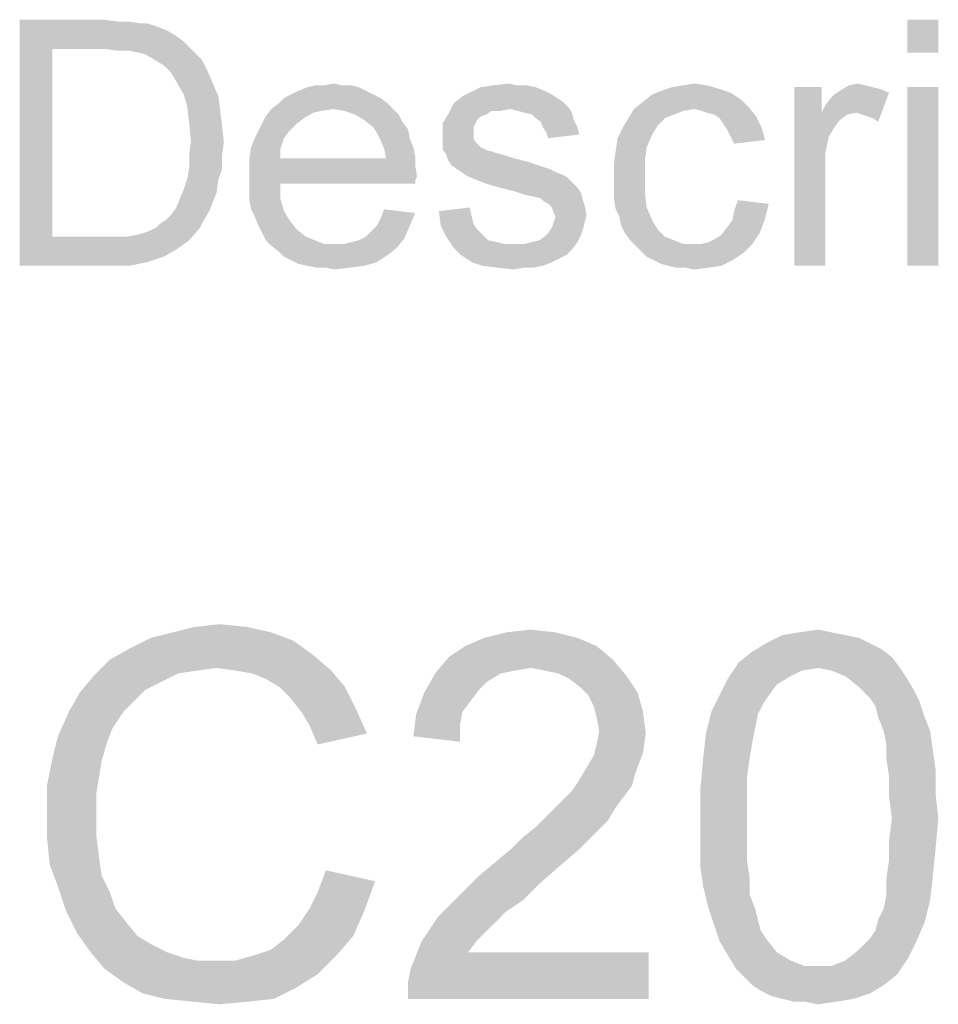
# Model space of a CAD drawing. Header units: millimetres. Extents: x 0 to 594, y 1 to 420.
# Tile 185 of 214: x 528.42 to 535.89, y 54.66 to 62.66. Entities that reach past the tile are written whole.
import ezdxf

# ---------------------------------------------------------------- set-up
doc = ezdxf.new("R2010")
doc.units = ezdxf.units.MM
doc.header["$LTSCALE"] = 32.67
doc.layers.add('DETAIL', color=7, linetype='CONTINUOUS')

msp = doc.modelspace()

# ---------------------------------------------------------------- linework, layer by layer
at = {"layer": 'DETAIL', "color": 2, "linetype": 'Continuous'}
for points in [[(528.4222, 62.662), (529.1037, 62.662), (528.6889, 62.425)], [(528.6889, 62.425), (528.4222, 60.662), (528.4222, 62.662)], [(529.1037, 62.662), (529.2222, 62.6472), (528.6889, 62.425)], [(529.3111, 62.6472), (529.4, 62.6324), (528.6889, 62.425)], [(529.2222, 62.6472), (529.3111, 62.6472), (528.6889, 62.425)], [(535.8889, 62.662), (535.637, 62.3953), (535.637, 62.662)], [(535.637, 62.3953), (535.8889, 62.662), (535.8889, 62.3953)], [(529.4593, 62.6324), (529.5482, 62.6027), (528.6889, 62.425)], [(529.4, 62.6324), (529.4593, 62.6324), (528.6889, 62.425)], [(529.5482, 62.6027), (529.6222, 62.5731), (528.6889, 62.425)], [(529.6222, 62.5731), (529.6963, 62.5287), (528.6889, 62.425)], [(529.6963, 62.5287), (529.7556, 62.4842), (528.6889, 62.425)], [(529.1037, 62.425), (528.6889, 62.425), (529.7556, 62.4842)], [(529.2222, 62.4101), (529.1037, 62.425), (529.7556, 62.4842)], [(529.3111, 62.4101), (529.2222, 62.4101), (529.7556, 62.4842)], [(529.3111, 62.4101), (529.7556, 62.4842), (529.8296, 62.4101)], [(528.6889, 62.425), (528.6889, 60.899), (528.4222, 60.662)], [(529.8296, 62.4101), (529.3852, 62.3953), (529.3111, 62.4101)], [(529.4444, 62.3805), (529.3852, 62.3953), (529.8296, 62.4101)], [(529.5185, 62.3361), (529.4444, 62.3805), (529.8296, 62.4101)], [(529.5185, 62.3361), (529.8296, 62.4101), (529.9037, 62.3361)], [(529.9037, 62.3361), (529.5926, 62.2916), (529.5185, 62.3361)], [(529.5926, 62.2916), (529.9037, 62.3361), (529.9482, 62.2472)], [(529.9482, 62.2472), (529.6519, 62.2324), (529.5926, 62.2916)], [(529.6963, 62.1583), (529.6519, 62.2324), (529.9482, 62.2472)], [(529.6963, 62.1583), (529.9482, 62.2472), (529.9926, 62.1435)], [(529.9926, 62.1435), (529.7556, 62.0546), (529.6963, 62.1583)], [(529.7556, 62.0546), (529.9926, 62.1435), (530.037, 62.0398)], [(531.237, 62.0842), (530.6296, 62.0546), (530.6889, 62.0842)], [(530.6296, 62.0546), (531.237, 62.0842), (531.2963, 62.0546)], [(531.1778, 62.1139), (530.6889, 62.0842), (530.763, 62.1139)], [(530.6889, 62.0842), (531.1778, 62.1139), (531.237, 62.0842)], [(531.0444, 62.1287), (531.1185, 62.1287), (530.763, 62.1139)], [(530.8963, 62.1287), (531.0444, 62.1287), (530.763, 62.1139)], [(530.8963, 62.1287), (530.763, 62.1139), (530.8222, 62.1287)], [(530.763, 62.1139), (531.1185, 62.1287), (531.1778, 62.1139)], [(530.8963, 62.1287), (530.9704, 62.1435), (531.0444, 62.1287)], [(532.6148, 62.1139), (532.6889, 62.0842), (532.0815, 62.0694)], [(532.6148, 62.1139), (532.0815, 62.0694), (532.1704, 62.1139)], [(532.0815, 62.0694), (532.6889, 62.0842), (532.7482, 62.0546)], [(532.4667, 62.1287), (532.5407, 62.1287), (532.1704, 62.1139)], [(532.4667, 62.1287), (532.1704, 62.1139), (532.2741, 62.1287)], [(532.1704, 62.1139), (532.5407, 62.1287), (532.6148, 62.1139)], [(532.2741, 62.1287), (532.3926, 62.1435), (532.4667, 62.1287)], [(534.2, 62.0694), (533.563, 62.0546), (533.637, 62.0842)], [(534.1111, 62.099), (533.637, 62.0842), (533.7259, 62.1139)], [(533.637, 62.0842), (534.1111, 62.099), (534.2, 62.0694)], [(534.0074, 62.1287), (533.7259, 62.1139), (533.8148, 62.1287)], [(533.7259, 62.1139), (534.0074, 62.1287), (534.1111, 62.099)], [(533.8148, 62.1287), (533.9037, 62.1435), (534.0074, 62.1287)], [(534.9407, 62.1139), (534.9407, 61.9064), (534.7185, 60.662)], [(534.9407, 62.1139), (534.7185, 60.662), (534.7185, 62.1139)], [(535.4889, 62.0694), (535.0444, 62.0546), (535.0889, 62.0842)], [(535.2963, 62.1287), (535.3556, 62.1139), (535.0889, 62.0842)], [(535.2963, 62.1287), (535.0889, 62.0842), (535.163, 62.1287)], [(535.3556, 62.1139), (535.4148, 62.099), (535.0889, 62.0842)], [(535.0889, 62.0842), (535.4148, 62.099), (535.4889, 62.0694)], [(535.163, 62.1287), (535.237, 62.1435), (535.2963, 62.1287)], [(535.8889, 62.1139), (535.637, 60.662), (535.637, 62.1139)], [(535.637, 60.662), (535.8889, 62.1139), (535.8889, 60.662)], [(530.037, 62.0398), (529.7852, 61.9509), (529.7556, 62.0546)], [(529.7852, 61.9509), (530.037, 62.0398), (530.0519, 61.9213)], [(531.3556, 62.025), (530.5259, 61.9805), (530.5704, 62.025)], [(530.5259, 61.9805), (531.3556, 62.025), (531.4148, 61.9805)], [(531.2963, 62.0546), (530.5704, 62.025), (530.6296, 62.0546)], [(530.5704, 62.025), (531.2963, 62.0546), (531.3556, 62.025)], [(532.7926, 62.025), (531.9482, 61.9805), (532.0222, 62.0398)], [(532.7926, 62.025), (532.837, 61.9953), (531.9482, 61.9805)], [(532.7482, 62.0546), (532.0222, 62.0398), (532.0815, 62.0694)], [(532.0222, 62.0398), (532.7482, 62.0546), (532.7926, 62.025)], [(534.2889, 62.0101), (533.4889, 61.9953), (533.563, 62.0546)], [(533.4889, 61.9953), (534.2889, 62.0101), (534.3482, 61.9509)], [(533.563, 62.0546), (534.2, 62.0694), (534.2889, 62.0101)], [(534.9407, 61.9064), (534.9704, 61.9657), (535.4889, 62.0694)], [(535.2222, 61.9064), (534.9407, 61.9064), (535.4889, 62.0694)], [(534.9704, 61.9657), (535.0148, 62.025), (535.4889, 62.0694)], [(535.0148, 62.025), (535.0444, 62.0546), (535.4889, 62.0694)], [(535.2667, 61.8916), (535.2222, 61.9064), (535.4889, 62.0694)], [(535.3111, 61.8768), (535.2667, 61.8916), (535.4889, 62.0694)], [(535.3556, 61.862), (535.3111, 61.8768), (535.4889, 62.0694)], [(535.3556, 61.862), (535.4889, 62.0694), (535.4, 61.8324)], [(530.0519, 61.9213), (529.8, 61.8176), (529.7852, 61.9509)], [(530.9704, 61.9361), (530.8815, 61.9213), (530.4222, 61.8768)], [(530.9704, 61.9361), (530.4222, 61.8768), (530.4667, 61.9361)], [(531.4148, 61.9805), (530.4667, 61.9361), (530.5259, 61.9805)], [(530.9704, 61.9361), (530.4667, 61.9361), (531.4148, 61.9805)], [(530.9704, 61.9361), (531.4148, 61.9805), (531.4593, 61.9361)], [(531.4593, 61.9361), (531.0593, 61.9213), (530.9704, 61.9361)], [(531.1482, 61.8916), (531.0593, 61.9213), (531.4593, 61.9361)], [(531.1482, 61.8916), (531.4593, 61.9361), (531.5037, 61.8916)], [(532.4074, 61.9361), (531.9037, 61.8916), (531.9482, 61.9805)], [(532.4074, 61.9361), (532.2593, 61.9213), (531.9037, 61.8916)], [(531.9482, 61.9805), (532.837, 61.9953), (532.8815, 61.9509)], [(531.9482, 61.9805), (532.8815, 61.9509), (532.4074, 61.9361)], [(532.2593, 61.9213), (532.4074, 61.9361), (532.3333, 61.9213)], [(532.4667, 61.9213), (532.4074, 61.9361), (532.8815, 61.9509)], [(532.5259, 61.9064), (532.4667, 61.9213), (532.8815, 61.9509)], [(532.5259, 61.9064), (532.8815, 61.9509), (532.9111, 61.9064)], [(533.9037, 61.9361), (533.8148, 61.9213), (533.3704, 61.862)], [(533.9037, 61.9361), (533.3704, 61.862), (533.4148, 61.9361)], [(534.3482, 61.9509), (533.4148, 61.9361), (533.4889, 61.9953)], [(533.9037, 61.9361), (533.4148, 61.9361), (534.3482, 61.9509)], [(533.963, 61.9213), (533.9037, 61.9361), (534.3482, 61.9509)], [(534.0074, 61.9064), (533.963, 61.9213), (534.3482, 61.9509)], [(534.0667, 61.8916), (534.0074, 61.9064), (534.3482, 61.9509)], [(534.0667, 61.8916), (534.3482, 61.9509), (534.4074, 61.8768)], [(529.8, 61.8176), (530.0519, 61.9213), (530.0667, 61.8027)], [(530.7333, 61.862), (530.3926, 61.8176), (530.4222, 61.8768)], [(530.3926, 61.8176), (530.7333, 61.862), (530.6741, 61.8176)], [(530.8815, 61.9213), (530.8074, 61.9064), (530.4222, 61.8768)], [(530.4222, 61.8768), (530.8074, 61.9064), (530.7333, 61.862)], [(531.5037, 61.8916), (531.2222, 61.8472), (531.1482, 61.8916)], [(531.2222, 61.8472), (531.5037, 61.8916), (531.5333, 61.8324)], [(531.5333, 61.8324), (531.2963, 61.7879), (531.2222, 61.8472)], [(532.2148, 61.8916), (532.1704, 61.8768), (531.8593, 61.8176)], [(532.2148, 61.8916), (531.8593, 61.8176), (531.9037, 61.8916)], [(532.1704, 61.8768), (532.1407, 61.8472), (531.8593, 61.8176)], [(531.8593, 61.8176), (532.1407, 61.8472), (532.1259, 61.8176)], [(531.9037, 61.8916), (532.2593, 61.9213), (532.2148, 61.8916)], [(532.9111, 61.9064), (532.5852, 61.8916), (532.5259, 61.9064)], [(532.6148, 61.862), (532.5852, 61.8916), (532.9111, 61.9064)], [(532.6148, 61.862), (532.9111, 61.9064), (532.9259, 61.8472)], [(532.9259, 61.8472), (532.6593, 61.8324), (532.6148, 61.862)], [(532.6741, 61.7879), (532.6593, 61.8324), (532.9259, 61.8472)], [(532.6741, 61.7879), (532.9259, 61.8472), (532.9556, 61.7879)], [(533.6667, 61.862), (533.6074, 61.8027), (533.3259, 61.7879)], [(533.6667, 61.862), (533.3259, 61.7879), (533.3704, 61.862)], [(533.8148, 61.9213), (533.7407, 61.8916), (533.3704, 61.862)], [(533.3704, 61.862), (533.7407, 61.8916), (533.6667, 61.862)], [(534.4074, 61.8768), (534.1111, 61.862), (534.0667, 61.8916)], [(534.1407, 61.8176), (534.1111, 61.862), (534.4074, 61.8768)], [(534.1407, 61.8176), (534.4074, 61.8768), (534.4519, 61.7879)], [(534.9407, 61.9064), (535, 61.7139), (534.7185, 60.662)], [(534.9407, 61.9064), (535.2222, 61.9064), (535.1482, 61.8916)], [(534.9407, 61.9064), (535.1482, 61.8916), (535.0889, 61.8472)], [(534.9407, 61.9064), (535.0889, 61.8472), (535.0444, 61.7879)], [(534.9407, 61.9064), (535.0444, 61.7879), (535, 61.7139)], [(530.0667, 61.8027), (529.8148, 61.6694), (529.8, 61.8176)], [(529.8148, 61.6694), (530.0667, 61.8027), (530.0815, 61.6694)], [(530.6741, 61.8176), (530.363, 61.7583), (530.3926, 61.8176)], [(530.363, 61.7583), (530.6741, 61.8176), (530.6148, 61.7583)], [(531.2963, 61.7879), (531.5333, 61.8324), (531.5778, 61.7731)], [(531.5778, 61.7731), (531.3259, 61.7435), (531.2963, 61.7879)], [(531.3259, 61.7435), (531.5778, 61.7731), (531.5926, 61.699)], [(532.1259, 61.8176), (532.1111, 61.7879), (531.8593, 61.7139)], [(532.1259, 61.8176), (531.8593, 61.7139), (531.8593, 61.8176)], [(532.1111, 61.7879), (532.1111, 61.7435), (531.8593, 61.7139)], [(532.9556, 61.7879), (532.7037, 61.7435), (532.6741, 61.7879)], [(532.7037, 61.7435), (532.9556, 61.7879), (532.9704, 61.7287)], [(533.563, 61.7287), (533.2815, 61.699), (533.3259, 61.7879)], [(533.3259, 61.7879), (533.6074, 61.8027), (533.563, 61.7287)], [(534.4519, 61.7879), (534.1704, 61.7731), (534.1407, 61.8176)], [(534.2, 61.7139), (534.1704, 61.7731), (534.4519, 61.7879)], [(534.2, 61.7139), (534.4519, 61.7879), (534.4815, 61.6842)], [(530.5704, 61.699), (530.3037, 61.625), (530.3333, 61.699)], [(530.3037, 61.625), (530.5704, 61.699), (530.5407, 61.6101)], [(530.6148, 61.7583), (530.3333, 61.699), (530.363, 61.7583)], [(530.3333, 61.699), (530.6148, 61.7583), (530.5704, 61.699)], [(531.5926, 61.699), (531.3556, 61.6842), (531.3259, 61.7435)], [(531.3556, 61.6842), (531.5926, 61.699), (531.6222, 61.625)], [(531.6222, 61.625), (531.3852, 61.6101), (531.3556, 61.6842)], [(531.8593, 61.7139), (532.1111, 61.7435), (532.1111, 61.699)], [(532.1111, 61.699), (531.8593, 61.6694), (531.8593, 61.7139)], [(531.8593, 61.6694), (532.1111, 61.699), (532.1259, 61.6694)], [(532.9704, 61.7287), (532.7185, 61.699), (532.7037, 61.7435)], [(533.5185, 61.625), (533.2667, 61.5953), (533.2815, 61.699)], [(533.2815, 61.699), (533.563, 61.7287), (533.5185, 61.625)], [(534.4815, 61.6842), (534.2296, 61.6546), (534.2, 61.7139)], [(535, 61.7139), (534.9704, 61.5805), (534.7185, 60.662)], [(530.0815, 61.6694), (529.8, 61.5657), (529.8148, 61.6694)], [(529.8, 61.5657), (530.0815, 61.6694), (530.0667, 61.5509)], [(530.5407, 61.6101), (530.2889, 61.5361), (530.3037, 61.625)], [(530.2889, 61.5361), (530.5407, 61.6101), (530.5407, 61.5361)], [(531.3852, 61.6101), (531.6222, 61.625), (531.637, 61.5509)], [(531.637, 61.5509), (531.4, 61.5361), (531.3852, 61.6101)], [(532.1259, 61.6694), (532.1704, 61.625), (531.8593, 61.6101)], [(532.1259, 61.6694), (531.8593, 61.6101), (531.8593, 61.6694)], [(531.8593, 61.6101), (532.1704, 61.625), (532.2296, 61.5953)], [(532.2296, 61.5953), (531.8889, 61.5657), (531.8593, 61.6101)], [(533.2667, 61.5953), (533.5185, 61.625), (533.5037, 61.5213)], [(530.0667, 61.5509), (529.8, 61.462), (529.8, 61.5657)], [(529.8, 61.462), (530.0667, 61.5509), (530.0667, 61.4472)], [(531.4, 61.5361), (531.637, 61.4768), (530.2889, 61.462)], [(530.5407, 61.5361), (531.4, 61.5361), (530.2889, 61.462)], [(530.5407, 61.5361), (530.2889, 61.462), (530.2889, 61.5361)], [(531.4, 61.5361), (531.637, 61.5509), (531.637, 61.4768)], [(532.2444, 61.5953), (532.2889, 61.5805), (531.8889, 61.5657)], [(532.2296, 61.5953), (532.2444, 61.5953), (531.8889, 61.5657)], [(531.8889, 61.5657), (532.2889, 61.5805), (532.3482, 61.5657)], [(532.3482, 61.5657), (531.9037, 61.5213), (531.8889, 61.5657)], [(532.3482, 61.5657), (532.437, 61.5361), (531.9037, 61.5213)], [(531.9037, 61.5213), (532.437, 61.5361), (532.5556, 61.5064)], [(533.5037, 61.5213), (533.2519, 61.4916), (533.2667, 61.5953)], [(534.9704, 61.5805), (534.9704, 61.4176), (534.7185, 60.662)], [(530.0667, 61.4472), (529.7852, 61.3731), (529.8, 61.462)], [(529.7852, 61.3731), (530.0667, 61.4472), (530.037, 61.3583)], [(530.2889, 61.462), (531.637, 61.4768), (531.6519, 61.3879)], [(531.6519, 61.3879), (530.2889, 61.3731), (530.2889, 61.462)], [(532.5556, 61.5064), (531.9333, 61.4768), (531.9037, 61.5213)], [(531.9333, 61.4768), (532.5556, 61.5064), (532.6444, 61.4768)], [(532.6444, 61.4768), (531.9778, 61.4472), (531.9333, 61.4768)], [(531.9778, 61.4472), (532.6444, 61.4768), (532.7333, 61.4472)], [(532.7333, 61.4472), (532.0222, 61.4176), (531.9778, 61.4472)], [(532.0222, 61.4176), (532.7333, 61.4472), (532.7926, 61.4176)], [(533.2519, 61.4916), (533.5037, 61.5213), (533.5037, 61.3879)], [(533.5037, 61.3879), (533.2519, 61.3731), (533.2519, 61.4916)], [(530.037, 61.3583), (529.7556, 61.2842), (529.7852, 61.3731)], [(530.2889, 61.3731), (531.6519, 61.3879), (531.637, 61.3583)], [(530.2889, 61.3731), (531.637, 61.3583), (530.5407, 61.3287)], [(530.5407, 61.3287), (530.2889, 61.2842), (530.2889, 61.3731)], [(532.7926, 61.4176), (532.0667, 61.3879), (532.0222, 61.4176)], [(532.7926, 61.4176), (532.837, 61.4027), (532.0667, 61.3879)], [(532.0667, 61.3879), (532.837, 61.4027), (532.8815, 61.3731)], [(532.8815, 61.3731), (532.1407, 61.3583), (532.0667, 61.3879)], [(532.2148, 61.3287), (532.1407, 61.3583), (532.8815, 61.3731)], [(532.2148, 61.3287), (532.8815, 61.3731), (532.9259, 61.3287)], [(533.2519, 61.2842), (533.2519, 61.3731), (533.5037, 61.3879)], [(533.2519, 61.2842), (533.5037, 61.3879), (533.5037, 61.2546)], [(534.7185, 60.662), (534.9704, 61.4176), (534.9704, 60.662)], [(530.0222, 61.2546), (529.7259, 61.2101), (529.7556, 61.2842)], [(529.7556, 61.2842), (530.037, 61.3583), (530.0222, 61.2546)], [(530.2889, 61.2842), (530.5407, 61.3287), (530.5407, 61.2101)], [(530.5407, 61.2101), (530.2889, 61.1953), (530.2889, 61.2842)], [(530.5407, 61.3287), (531.637, 61.3583), (531.637, 61.3287)], [(532.9259, 61.3287), (532.3185, 61.299), (532.2148, 61.3287)], [(532.3185, 61.299), (532.9259, 61.3287), (532.9556, 61.299)], [(532.9556, 61.299), (532.437, 61.2694), (532.3185, 61.299)], [(532.437, 61.2694), (532.9556, 61.299), (532.9852, 61.2546)], [(533.5037, 61.2546), (533.2519, 61.2101), (533.2519, 61.2842)], [(529.9926, 61.1805), (529.6963, 61.1361), (529.7259, 61.2101)], [(529.7259, 61.2101), (530.0222, 61.2546), (529.9926, 61.1805)], [(530.3037, 61.1213), (530.2889, 61.1953), (530.5407, 61.2101)], [(530.3037, 61.1213), (530.5407, 61.2101), (530.5704, 61.1064)], [(532.9852, 61.2546), (532.5259, 61.2398), (532.437, 61.2694)], [(532.6, 61.225), (532.5259, 61.2398), (532.9852, 61.2546)], [(532.6593, 61.2101), (532.6, 61.225), (532.9852, 61.2546)], [(532.6593, 61.2101), (532.9852, 61.2546), (533, 61.1953)], [(533, 61.1953), (532.6889, 61.1805), (532.6593, 61.2101)], [(533.2519, 61.2101), (533.5037, 61.2546), (533.5185, 61.1361)], [(533.5185, 61.1361), (533.2667, 61.1213), (533.2519, 61.2101)], [(529.963, 61.1064), (529.6519, 61.0768), (529.6963, 61.1361)], [(529.6963, 61.1361), (529.9926, 61.1805), (529.963, 61.1064)], [(531.8296, 61.1064), (532.0815, 61.1361), (532.0963, 61.062)], [(532.7185, 61.1657), (532.6889, 61.1805), (533, 61.1953)], [(532.7185, 61.1657), (533, 61.1953), (533.0148, 61.1509)], [(533.0148, 61.1509), (532.7482, 61.1361), (532.7185, 61.1657)], [(532.763, 61.0916), (532.7482, 61.1361), (533.0148, 61.1509)], [(532.763, 61.0916), (533.0148, 61.1509), (533.0296, 61.0768)], [(533.2963, 61.062), (533.2667, 61.1213), (533.5185, 61.1361)], [(533.2963, 61.062), (533.5185, 61.1361), (533.563, 61.0324)], [(534.5111, 61.1657), (534.2296, 61.1064), (534.2593, 61.1953)], [(534.2296, 61.1064), (534.5111, 61.1657), (534.4815, 61.0472)], [(529.6074, 61.0324), (529.6519, 61.0768), (529.963, 61.1064)], [(529.6074, 61.0324), (529.963, 61.1064), (529.9185, 61.0324)], [(530.5704, 61.1064), (530.3333, 61.062), (530.3037, 61.1213)], [(530.3333, 61.062), (530.5704, 61.1064), (530.6148, 61.0324)], [(530.6148, 61.0324), (530.363, 60.9879), (530.3333, 61.062)], [(531.3259, 60.9879), (531.3556, 61.0472), (531.637, 61.0916)], [(531.3259, 60.9879), (531.637, 61.0916), (531.5926, 60.9879)], [(531.637, 61.0916), (531.3556, 61.0472), (531.3852, 61.1213)], [(532.0963, 61.062), (531.8444, 60.9879), (531.8296, 61.1064)], [(532.0963, 61.062), (532.1111, 61.0027), (531.8444, 60.9879)], [(533.0296, 61.0768), (532.7778, 61.062), (532.763, 61.0916)], [(532.763, 61.0176), (532.7778, 61.062), (533.0296, 61.0768)], [(532.763, 61.0176), (533.0296, 61.0768), (533.0148, 61.0176)], [(533.563, 61.0324), (533.3111, 60.9879), (533.2963, 61.062)], [(534.1704, 60.9731), (534.2148, 61.0324), (534.4815, 61.0472)], [(534.1704, 60.9731), (534.4815, 61.0472), (534.437, 60.9287)], [(534.4815, 61.0472), (534.2148, 61.0324), (534.2296, 61.1064)], [(529.2963, 60.899), (529.3704, 60.9139), (529.8889, 60.9731)], [(529.2963, 60.899), (529.8889, 60.9731), (529.8, 60.8694)], [(529.3704, 60.9139), (529.4296, 60.9287), (529.8889, 60.9731)], [(529.4296, 60.9287), (529.4741, 60.9435), (529.8889, 60.9731)], [(529.8889, 60.9731), (529.4741, 60.9435), (529.5333, 60.9731)], [(529.5333, 60.9731), (529.563, 61.0027), (529.9185, 61.0324)], [(529.5333, 60.9731), (529.9185, 61.0324), (529.8889, 60.9731)], [(529.9185, 61.0324), (529.563, 61.0027), (529.6074, 61.0324)], [(530.363, 60.9879), (530.6148, 61.0324), (530.6741, 60.9583)], [(530.6741, 60.9583), (530.3926, 60.9287), (530.363, 60.9879)], [(531.237, 60.899), (531.2815, 60.9435), (531.5926, 60.9879)], [(531.237, 60.899), (531.5926, 60.9879), (531.5482, 60.8842)], [(531.5926, 60.9879), (531.2815, 60.9435), (531.3259, 60.9879)], [(531.8444, 60.9879), (532.1111, 61.0027), (532.1407, 60.9583)], [(532.1407, 60.9583), (531.8889, 60.899), (531.8444, 60.9879)], [(533, 60.9583), (532.7185, 60.9287), (532.7482, 60.9731)], [(533.0148, 61.0176), (532.7482, 60.9731), (532.763, 61.0176)], [(532.7482, 60.9731), (533.0148, 61.0176), (533, 60.9583)], [(533.3111, 60.9879), (533.563, 61.0324), (533.6074, 60.9583)], [(533.6074, 60.9583), (533.3407, 60.9287), (533.3111, 60.9879)], [(534.437, 60.9287), (534.1259, 60.9139), (534.1704, 60.9731)], [(529.2963, 60.899), (529.8, 60.8694), (528.4222, 60.662)], [(529.2074, 60.899), (529.2963, 60.899), (528.4222, 60.662)], [(529.1185, 60.899), (529.2074, 60.899), (528.4222, 60.662)], [(528.6889, 60.899), (529.1185, 60.899), (528.4222, 60.662)], [(530.3926, 60.9287), (530.6741, 60.9583), (530.7482, 60.899)], [(530.7482, 60.899), (530.4222, 60.8694), (530.3926, 60.9287)], [(530.4222, 60.8694), (530.7482, 60.899), (530.8222, 60.8694)], [(531.0593, 60.8398), (531.1185, 60.8546), (531.5482, 60.8842)], [(531.0593, 60.8398), (531.5482, 60.8842), (531.4889, 60.8101)], [(531.1185, 60.8546), (531.1778, 60.8694), (531.5482, 60.8842)], [(531.5482, 60.8842), (531.1778, 60.8694), (531.237, 60.899)], [(532.1407, 60.9583), (532.1852, 60.9139), (531.8889, 60.899)], [(531.8889, 60.899), (532.1852, 60.9139), (532.2296, 60.8694)], [(532.2296, 60.8694), (531.9482, 60.8101), (531.8889, 60.899)], [(532.5852, 60.8546), (532.6444, 60.8694), (532.9852, 60.9139)], [(532.5852, 60.8546), (532.9852, 60.9139), (532.9556, 60.8546)], [(532.6444, 60.8694), (532.6889, 60.899), (532.9852, 60.9139)], [(532.9852, 60.9139), (532.6889, 60.899), (532.7185, 60.9287)], [(532.7185, 60.9287), (533, 60.9583), (532.9852, 60.9139)], [(533.3407, 60.9287), (533.6074, 60.9583), (533.6667, 60.899)], [(533.6667, 60.899), (533.3852, 60.8694), (533.3407, 60.9287)], [(533.3852, 60.8694), (533.6667, 60.899), (533.7407, 60.8694)], [(533.963, 60.8398), (534.0222, 60.8546), (534.437, 60.9287)], [(533.963, 60.8398), (534.437, 60.9287), (534.3778, 60.8398)], [(534.0222, 60.8546), (534.0815, 60.8842), (534.437, 60.9287)], [(534.0815, 60.8842), (534.1259, 60.9139), (534.437, 60.9287)], [(529.8, 60.8694), (529.6963, 60.7953), (528.4222, 60.662)], [(530.8222, 60.8694), (530.4667, 60.825), (530.4222, 60.8694)], [(530.8222, 60.8694), (530.8963, 60.8398), (530.4667, 60.825)], [(530.9852, 60.8398), (531.0593, 60.8398), (530.4667, 60.825)], [(530.8963, 60.8398), (530.9852, 60.8398), (530.4667, 60.825)], [(531.4889, 60.8101), (530.4667, 60.825), (531.0593, 60.8398)], [(531.4889, 60.8101), (530.5259, 60.7805), (530.4667, 60.825)], [(530.5259, 60.7805), (531.4889, 60.8101), (531.4148, 60.7509)], [(532.2296, 60.8694), (532.3037, 60.8546), (531.9482, 60.8101)], [(532.3037, 60.8546), (532.363, 60.8398), (531.9482, 60.8101)], [(531.9482, 60.8101), (532.5259, 60.8398), (532.9556, 60.8546)], [(531.9482, 60.8101), (532.9556, 60.8546), (532.9111, 60.7953)], [(532.437, 60.8398), (532.5259, 60.8398), (531.9482, 60.8101)], [(532.363, 60.8398), (532.437, 60.8398), (531.9482, 60.8101)], [(532.9111, 60.7953), (532.0074, 60.7509), (531.9482, 60.8101)], [(532.9556, 60.8546), (532.5259, 60.8398), (532.5852, 60.8546)], [(533.7407, 60.8694), (533.4296, 60.825), (533.3852, 60.8694)], [(533.7407, 60.8694), (533.8148, 60.8398), (533.4296, 60.825)], [(533.963, 60.8398), (534.3778, 60.8398), (533.4296, 60.825)], [(533.8889, 60.8398), (533.963, 60.8398), (533.4296, 60.825)], [(533.8148, 60.8398), (533.8889, 60.8398), (533.4296, 60.825)], [(533.4741, 60.7805), (533.4296, 60.825), (534.3778, 60.8398)], [(533.4741, 60.7805), (534.3778, 60.8398), (534.3037, 60.7657)], [(529.6963, 60.7953), (529.5926, 60.7361), (528.4222, 60.662)], [(529.5926, 60.7361), (529.4593, 60.6916), (528.4222, 60.662)], [(531.4148, 60.7509), (530.5704, 60.7361), (530.5259, 60.7805)], [(530.6296, 60.7064), (530.5704, 60.7361), (531.4148, 60.7509)], [(530.6296, 60.7064), (531.4148, 60.7509), (531.3259, 60.6916)], [(532.0074, 60.7509), (532.9111, 60.7953), (532.8667, 60.7509)], [(532.8667, 60.7509), (532.0963, 60.6916), (532.0074, 60.7509)], [(532.8667, 60.7509), (532.8074, 60.7213), (532.0963, 60.6916)], [(534.3037, 60.7657), (533.5185, 60.7361), (533.4741, 60.7805)], [(533.5778, 60.7064), (533.5185, 60.7361), (534.3037, 60.7657)], [(533.5778, 60.7064), (534.3037, 60.7657), (534.2148, 60.7064)], [(529.1333, 60.662), (528.4222, 60.662), (529.4593, 60.6916)], [(529.1333, 60.662), (529.4593, 60.6916), (529.3111, 60.662)], [(531.3259, 60.6916), (530.6889, 60.6768), (530.6296, 60.7064)], [(530.763, 60.662), (530.6889, 60.6768), (531.3259, 60.6916)], [(530.763, 60.662), (531.3259, 60.6916), (531.2222, 60.662)], [(531.2222, 60.662), (530.837, 60.6472), (530.763, 60.662)], [(530.9111, 60.6472), (530.837, 60.6472), (531.2222, 60.662)], [(530.9111, 60.6472), (531.2222, 60.662), (531.1037, 60.6472)], [(531.1037, 60.6472), (530.9852, 60.6324), (530.9111, 60.6472)], [(532.0963, 60.6916), (532.8074, 60.7213), (532.7482, 60.6916)], [(532.7482, 60.6916), (532.1852, 60.662), (532.0963, 60.6916)], [(532.1852, 60.662), (532.7482, 60.6916), (532.6741, 60.662)], [(532.6741, 60.662), (532.3037, 60.6472), (532.1852, 60.662)], [(532.5259, 60.6472), (532.3037, 60.6472), (532.6741, 60.662)], [(532.5259, 60.6472), (532.437, 60.6324), (532.3037, 60.6472)], [(532.5259, 60.6472), (532.6741, 60.662), (532.6, 60.6472)], [(534.2148, 60.7064), (533.637, 60.6768), (533.5778, 60.7064)], [(533.6963, 60.662), (533.637, 60.6768), (534.2148, 60.7064)], [(533.6963, 60.662), (534.2148, 60.7064), (534.1259, 60.662)], [(534.1259, 60.662), (533.7556, 60.6472), (533.6963, 60.662)], [(533.8296, 60.6472), (533.7556, 60.6472), (534.1259, 60.662)], [(533.8296, 60.6472), (534.1259, 60.662), (534.0222, 60.6472)], [(534.0222, 60.6472), (533.9037, 60.6324), (533.8296, 60.6472)], [(530.4667, 57.6838), (529.4889, 57.6393), (529.6667, 57.6838)], [(529.4889, 57.6393), (530.4667, 57.6838), (530.6444, 57.6171)], [(530.2667, 57.7282), (529.6667, 57.6838), (529.8444, 57.7282)], [(529.6667, 57.6838), (530.2667, 57.7282), (530.4667, 57.6838)], [(529.8444, 57.7282), (530.0444, 57.7504), (530.2667, 57.7282)], [(532.7778, 57.6838), (532.2, 57.6393), (532.3778, 57.6838)], [(532.2, 57.6393), (532.7778, 57.6838), (532.9556, 57.6393)], [(532.3778, 57.6838), (532.5778, 57.706), (532.7778, 57.6838)], [(535.0222, 57.6838), (534.6222, 57.6616), (534.7556, 57.6838)], [(534.6222, 57.6616), (535.0222, 57.6838), (535.1333, 57.6616)], [(534.7556, 57.6838), (534.9111, 57.706), (535.0222, 57.6838)], [(530.6444, 57.6171), (529.3111, 57.5504), (529.4889, 57.6393)], [(529.3111, 57.5504), (530.6444, 57.6171), (530.8, 57.506)], [(532.9556, 57.6393), (532.0444, 57.5727), (532.2, 57.6393)], [(532.0444, 57.5727), (532.9556, 57.6393), (533.1111, 57.5727)], [(535.1333, 57.6616), (535.2444, 57.6393), (534.4889, 57.5949)], [(535.1333, 57.6616), (534.4889, 57.5949), (534.6222, 57.6616)], [(534.4889, 57.5949), (535.2444, 57.6393), (535.3333, 57.5949)], [(530.8, 57.506), (529.1556, 57.4616), (529.3111, 57.5504)], [(533.1111, 57.5727), (531.9111, 57.4838), (532.0444, 57.5727)], [(531.9111, 57.4838), (533.1111, 57.5727), (533.2444, 57.4616)], [(535.5111, 57.4838), (534.2667, 57.4393), (534.3778, 57.5282)], [(535.3333, 57.5949), (535.4222, 57.5504), (534.3778, 57.5282)], [(535.3333, 57.5949), (534.3778, 57.5282), (534.4889, 57.5949)], [(534.3778, 57.5282), (535.4222, 57.5504), (535.5111, 57.4838)], [(530.0222, 57.3949), (529.0222, 57.3282), (529.1556, 57.4616)], [(530.0222, 57.3949), (529.1556, 57.4616), (530.8, 57.506)], [(530.1778, 57.3727), (530.0222, 57.3949), (530.8, 57.506)], [(530.1778, 57.3727), (530.8, 57.506), (530.9556, 57.3727)], [(533.2444, 57.4616), (531.8, 57.3504), (531.9111, 57.4838)], [(533.2444, 57.4616), (532.5778, 57.3949), (531.8, 57.3504)], [(532.6889, 57.3727), (532.5778, 57.3949), (533.2444, 57.4616)], [(532.8, 57.3504), (532.6889, 57.3727), (533.2444, 57.4616)], [(532.8, 57.3504), (533.2444, 57.4616), (533.3556, 57.3282)], [(534.9111, 57.3949), (534.2667, 57.4393), (535.5111, 57.4838)], [(534.9111, 57.3949), (535.5111, 57.4838), (535.5778, 57.3949)], [(530.0222, 57.3949), (529.8667, 57.3727), (529.0222, 57.3282)], [(529.8667, 57.3727), (529.7111, 57.3504), (529.0222, 57.3282)], [(530.9556, 57.3727), (530.3111, 57.3504), (530.1778, 57.3727)], [(530.4222, 57.306), (530.3111, 57.3504), (530.9556, 57.3727)], [(530.5333, 57.2393), (530.4222, 57.306), (530.9556, 57.3727)], [(530.5333, 57.2393), (530.9556, 57.3727), (531.0667, 57.2393)], [(532.5778, 57.3949), (532.4444, 57.3727), (531.8, 57.3504)], [(531.8, 57.3504), (532.4444, 57.3727), (532.3333, 57.3504)], [(534.9111, 57.3949), (534.1778, 57.306), (534.2667, 57.4393)], [(534.9111, 57.3949), (534.7778, 57.3727), (534.1778, 57.306)], [(534.7778, 57.3727), (534.6889, 57.3282), (534.1778, 57.306)], [(535.5778, 57.3949), (535.0222, 57.3727), (534.9111, 57.3949)], [(535.1333, 57.3282), (535.0222, 57.3727), (535.5778, 57.3949)], [(535.1333, 57.3282), (535.5778, 57.3949), (535.6222, 57.3282)], [(529.5778, 57.2838), (528.9111, 57.1949), (529.0222, 57.3282)], [(529.5778, 57.2838), (529.4444, 57.2171), (528.9111, 57.1949)], [(529.0222, 57.3282), (529.7111, 57.3504), (529.5778, 57.2838)], [(532.3333, 57.3504), (532.2222, 57.2838), (531.7111, 57.1949)], [(532.3333, 57.3504), (531.7111, 57.1949), (531.8, 57.3504)], [(532.2222, 57.2838), (532.1556, 57.2171), (531.7111, 57.1949)], [(533.3556, 57.3282), (532.8889, 57.306), (532.8, 57.3504)], [(532.9778, 57.2393), (532.8889, 57.306), (533.3556, 57.3282)], [(532.9778, 57.2393), (533.3556, 57.3282), (533.4444, 57.1949)], [(534.5778, 57.2616), (534.1111, 57.1727), (534.1778, 57.306)], [(534.1778, 57.306), (534.6889, 57.3282), (534.5778, 57.2616)], [(535.6222, 57.3282), (535.2444, 57.2393), (535.1333, 57.3282)], [(535.2444, 57.2393), (535.6222, 57.3282), (535.6889, 57.2171)], [(528.9111, 57.1949), (529.4444, 57.2171), (529.3556, 57.1282)], [(531.0667, 57.2393), (530.6222, 57.1504), (530.5333, 57.2393)], [(530.6222, 57.1504), (531.0667, 57.2393), (531.1556, 57.0616)], [(531.7111, 57.1949), (532.1556, 57.2171), (532.0889, 57.1282)], [(533.4444, 57.1949), (533.0444, 57.1727), (532.9778, 57.2393)], [(534.1111, 57.1727), (534.5778, 57.2616), (534.5111, 57.1727)], [(535.6889, 57.2171), (535.3333, 57.1504), (535.2444, 57.2393)], [(535.3333, 57.1504), (535.6889, 57.2171), (535.7333, 57.1282)], [(529.3556, 57.1282), (528.8222, 57.0393), (528.9111, 57.1949)], [(528.8222, 57.0393), (529.3556, 57.1282), (529.2667, 57.0393)], [(531.1556, 57.0616), (530.7111, 57.0393), (530.6222, 57.1504)], [(532.0889, 57.1282), (531.6444, 57.0171), (531.7111, 57.1949)], [(532.0889, 57.1282), (532.0222, 57.0393), (531.6444, 57.0171)], [(533.0889, 57.0838), (533.0444, 57.1727), (533.4444, 57.1949)], [(533.0889, 57.0838), (533.4444, 57.1949), (533.4889, 57.0393)], [(534.5111, 57.1727), (534.4667, 57.106), (534.0444, 57.0393)], [(534.5111, 57.1727), (534.0444, 57.0393), (534.1111, 57.1727)], [(535.7333, 57.1282), (535.3778, 57.0838), (535.3333, 57.1504)], [(535.4, 56.9949), (535.3778, 57.0838), (535.7333, 57.1282)], [(535.4, 56.9949), (535.7333, 57.1282), (535.7778, 56.9949)], [(530.7778, 56.9282), (530.7111, 57.0393), (531.1556, 57.0616)], [(530.7778, 56.9282), (531.1556, 57.0616), (531.2444, 56.8616)], [(533.4889, 57.0393), (533.1111, 56.9949), (533.0889, 57.0838)], [(534.0444, 57.0393), (534.4667, 57.106), (534.4222, 57.0171)], [(529.2667, 57.0393), (529.1778, 56.906), (528.7333, 56.8393)], [(529.2667, 57.0393), (528.7333, 56.8393), (528.8222, 57.0393)], [(532, 56.9282), (531.6222, 56.8393), (531.6444, 57.0171)], [(531.6444, 57.0171), (532.0222, 57.0393), (532, 56.9282)], [(533.1333, 56.8838), (533.1111, 56.9949), (533.4889, 57.0393)], [(533.1333, 56.8838), (533.4889, 57.0393), (533.5111, 56.8616)], [(534.4222, 57.0171), (534, 56.8616), (534.0444, 57.0393)], [(534.4222, 57.0171), (534.4, 56.906), (534, 56.8616)], [(535.7778, 56.9949), (535.4444, 56.8838), (535.4, 56.9949)], [(535.4444, 56.8838), (535.7778, 56.9949), (535.8222, 56.8838)], [(528.7333, 56.8393), (529.1778, 56.906), (529.1333, 56.7949)], [(531.2444, 56.8616), (530.8444, 56.7727), (530.7778, 56.9282)], [(531.6222, 56.8393), (532, 56.9282), (532, 56.7949)], [(533.5111, 56.8616), (533.1111, 56.7727), (533.1333, 56.8838)], [(534, 56.8616), (534.4, 56.906), (534.3778, 56.7949)], [(535.8222, 56.8838), (535.4667, 56.7727), (535.4444, 56.8838)], [(535.4667, 56.7727), (535.8222, 56.8838), (535.8444, 56.7282)], [(529.1333, 56.7949), (528.6889, 56.6616), (528.7333, 56.8393)], [(533.1111, 56.7727), (533.5111, 56.8616), (533.4889, 56.706)], [(534.3778, 56.7949), (533.9778, 56.6616), (534, 56.8616)], [(528.6889, 56.6616), (529.1333, 56.7949), (529.0889, 56.6393)], [(533.4889, 56.706), (533.0889, 56.6838), (533.1111, 56.7727)], [(533.9778, 56.6616), (534.3778, 56.7949), (534.3556, 56.6616)], [(535.8444, 56.7282), (535.4667, 56.6616), (535.4667, 56.7727)], [(535.4667, 56.6616), (535.8444, 56.7282), (535.8667, 56.5727)], [(529.0889, 56.6393), (528.6444, 56.4393), (528.6889, 56.6616)], [(533.0222, 56.5727), (533.0889, 56.6838), (533.4889, 56.706)], [(533.0222, 56.5727), (533.4889, 56.706), (533.4222, 56.5282)], [(534.3556, 56.6616), (534.3333, 56.506), (533.9556, 56.4171)], [(534.3556, 56.6616), (533.9556, 56.4171), (533.9778, 56.6616)], [(535.8667, 56.5727), (535.4889, 56.506), (535.4667, 56.6616)], [(529.0889, 56.6393), (529.0667, 56.506), (528.6444, 56.4393)], [(533.4222, 56.5282), (532.9556, 56.4616), (533.0222, 56.5727)], [(535.4889, 56.506), (535.8667, 56.5727), (535.8667, 56.3727)], [(528.6444, 56.4393), (529.0667, 56.506), (529.0444, 56.3727)], [(532.9556, 56.4616), (533.4222, 56.5282), (533.4, 56.4393)], [(533.9556, 56.4171), (534.3333, 56.506), (534.3333, 56.3504)], [(535.8667, 56.3727), (535.4889, 56.3504), (535.4889, 56.506)], [(529.0444, 56.3727), (528.6444, 56.2171), (528.6444, 56.4393)], [(533.4, 56.4393), (532.9111, 56.3949), (532.9556, 56.4616)], [(532.9111, 56.3949), (533.4, 56.4393), (533.3333, 56.3504)], [(534.3333, 56.3504), (533.9556, 56.1727), (533.9556, 56.4171)], [(528.6444, 56.2171), (529.0444, 56.3727), (529.0444, 56.2171)], [(532.7778, 56.2616), (532.8444, 56.3282), (533.3333, 56.3504)], [(532.7778, 56.2616), (533.3333, 56.3504), (533.2667, 56.2616)], [(533.3333, 56.3504), (532.8444, 56.3282), (532.9111, 56.3949)], [(533.9556, 56.1727), (534.3333, 56.3504), (534.3333, 56.1727)], [(535.5111, 56.1727), (535.4889, 56.3504), (535.8667, 56.3727)], [(535.5111, 56.1727), (535.8667, 56.3727), (535.8889, 56.1727)], [(533.2667, 56.2616), (532.7111, 56.1949), (532.7778, 56.2616)], [(532.7111, 56.1949), (533.2667, 56.2616), (533.2, 56.1504)], [(529.0444, 56.2171), (529.0444, 56.0393), (528.6444, 56.0171)], [(529.0444, 56.2171), (528.6444, 56.0171), (528.6444, 56.2171)], [(533.2, 56.1504), (532.6222, 56.106), (532.7111, 56.1949)], [(534.3333, 56.1727), (534.3333, 55.9949), (533.9556, 55.9727)], [(534.3333, 56.1727), (533.9556, 55.9727), (533.9556, 56.1727)], [(535.8889, 56.1727), (535.4889, 55.9949), (535.5111, 56.1727)], [(535.4889, 55.9949), (535.8889, 56.1727), (535.8667, 55.9282)], [(533.1111, 56.0616), (532.5111, 56.0171), (532.6222, 56.106)], [(532.6222, 56.106), (533.2, 56.1504), (533.1111, 56.0616)], [(528.6444, 56.0171), (529.0444, 56.0393), (529.0667, 55.8616)], [(529.0667, 55.8616), (528.6667, 55.7949), (528.6444, 56.0171)], [(532.4222, 55.9282), (532.5111, 56.0171), (533.1111, 56.0616)], [(532.4222, 55.9282), (533.1111, 56.0616), (532.9778, 55.9282)], [(532.9778, 55.9282), (532.2889, 55.8171), (532.4222, 55.9282)], [(532.2889, 55.8171), (532.9778, 55.9282), (532.8222, 55.7949)], [(533.9556, 55.9727), (534.3333, 55.9949), (534.3333, 55.8393)], [(534.3333, 55.8393), (533.9556, 55.7727), (533.9556, 55.9727)], [(535.8667, 55.9282), (535.4889, 55.8393), (535.4889, 55.9949)], [(535.4889, 55.8393), (535.8667, 55.9282), (535.8444, 55.706)], [(528.6667, 55.7949), (529.0667, 55.8616), (529.0889, 55.706)], [(529.0889, 55.706), (528.7333, 55.6171), (528.6667, 55.7949)], [(532.8222, 55.7949), (532.1556, 55.706), (532.2889, 55.8171)], [(532.1556, 55.706), (532.8222, 55.7949), (532.6444, 55.6393)], [(533.9556, 55.7727), (534.3333, 55.8393), (534.3556, 55.6838)], [(534.3556, 55.6838), (533.9778, 55.6171), (533.9556, 55.7727)], [(535.8444, 55.706), (535.4667, 55.6838), (535.4889, 55.8393)], [(528.7333, 55.6171), (529.0889, 55.706), (529.1556, 55.5727)], [(531.3111, 55.6616), (530.8444, 55.5727), (530.9111, 55.7504)], [(532.6444, 55.6393), (532.0222, 55.5727), (532.1556, 55.706)], [(533.9778, 55.6171), (534.3556, 55.6838), (534.3556, 55.5504)], [(535.4667, 55.5504), (535.4667, 55.6838), (535.8444, 55.706)], [(535.4667, 55.5504), (535.8444, 55.706), (535.8222, 55.506)], [(529.1556, 55.5727), (528.8, 55.4171), (528.7333, 55.6171)], [(530.7778, 55.4393), (530.8444, 55.5727), (531.3111, 55.6616)], [(530.7778, 55.4393), (531.3111, 55.6616), (531.2222, 55.4171)], [(532.0222, 55.5727), (532.6444, 55.6393), (532.5111, 55.506)], [(534.3556, 55.5504), (534.0222, 55.4393), (533.9778, 55.6171)], [(529.1556, 55.5727), (529.2, 55.4393), (528.8, 55.4171)], [(532.5111, 55.506), (531.9111, 55.4616), (532.0222, 55.5727)], [(534.0222, 55.4393), (534.3556, 55.5504), (534.4, 55.4393)], [(535.8222, 55.506), (535.4444, 55.4393), (535.4667, 55.5504)], [(532.3778, 55.4171), (531.8222, 55.3727), (531.9111, 55.4616)], [(531.9111, 55.4616), (532.5111, 55.506), (532.3778, 55.4171)], [(535.4, 55.3504), (535.4444, 55.4393), (535.8222, 55.506)], [(535.4, 55.3504), (535.8222, 55.506), (535.7778, 55.3282)], [(528.8, 55.4171), (529.2, 55.4393), (529.2889, 55.3282)], [(529.2889, 55.3282), (528.8889, 55.2393), (528.8, 55.4171)], [(531.2222, 55.4171), (530.6889, 55.306), (530.7778, 55.4393)], [(530.6889, 55.306), (531.2222, 55.4171), (531.1333, 55.2171)], [(532.2889, 55.3282), (531.6889, 55.1727), (531.8222, 55.3727)], [(531.8222, 55.3727), (532.3778, 55.4171), (532.2889, 55.3282)], [(534.4, 55.4393), (534.0667, 55.306), (534.0222, 55.4393)], [(534.4, 55.4393), (534.4222, 55.3504), (534.0667, 55.306)], [(528.8889, 55.2393), (529.2889, 55.3282), (529.3778, 55.2171)], [(531.1333, 55.2171), (530.5778, 55.1949), (530.6889, 55.306)], [(532.2889, 55.3282), (532.2222, 55.2616), (531.6889, 55.1727)], [(534.0667, 55.306), (534.4222, 55.3504), (534.4444, 55.2616)], [(534.4444, 55.2616), (534.1111, 55.1727), (534.0667, 55.306)], [(535.3333, 55.1949), (535.3778, 55.2616), (535.7778, 55.3282)], [(535.3333, 55.1949), (535.7778, 55.3282), (535.7111, 55.1727)], [(535.7778, 55.3282), (535.3778, 55.2616), (535.4, 55.3504)], [(529.3778, 55.2171), (529, 55.0838), (528.8889, 55.2393)], [(529.3778, 55.2171), (529.4889, 55.1504), (529, 55.0838)], [(530.3333, 55.0616), (530.4667, 55.106), (531.1333, 55.2171)], [(530.3333, 55.0616), (531.1333, 55.2171), (531, 55.0616)], [(530.4667, 55.106), (530.5778, 55.1949), (531.1333, 55.2171)], [(531.6889, 55.1727), (532.2222, 55.2616), (532.1333, 55.1727)], [(534.4444, 55.2616), (534.4889, 55.1949), (534.1111, 55.1727)], [(529, 55.0838), (529.4889, 55.1504), (529.6222, 55.0838)], [(532.1333, 55.1727), (532.0667, 55.0838), (531.6, 54.9504)], [(532.1333, 55.1727), (531.6, 54.9504), (531.6889, 55.1727)], [(534.1111, 55.1727), (534.4889, 55.1949), (534.5778, 55.0838)], [(534.5778, 55.0838), (534.1778, 55.0616), (534.1111, 55.1727)], [(535.7111, 55.1727), (535.2444, 55.106), (535.3333, 55.1949)], [(535.2444, 55.106), (535.7111, 55.1727), (535.6444, 55.0393)], [(529.6222, 55.0838), (529.1111, 54.9504), (529, 55.0838)], [(529.6222, 55.0838), (529.7556, 55.0393), (529.1111, 54.9504)], [(529.1111, 54.9504), (530.1778, 55.0171), (531, 55.0616)], [(529.1111, 54.9504), (531, 55.0616), (530.8444, 54.906)], [(531, 55.0616), (530.1778, 55.0171), (530.3333, 55.0616)], [(531.5778, 54.8393), (531.6, 54.9504), (533.5333, 55.0838)], [(531.5778, 54.706), (531.5778, 54.8393), (533.5333, 55.0838)], [(531.5778, 54.706), (533.5333, 55.0838), (533.5333, 54.706)], [(532.0667, 55.0838), (533.5333, 55.0838), (531.6, 54.9504)], [(534.1778, 55.0616), (534.5778, 55.0838), (534.6889, 55.0171)], [(534.6889, 55.0171), (534.2444, 54.9504), (534.1778, 55.0616)], [(535.6444, 55.0393), (535.1333, 55.0171), (535.2444, 55.106)], [(529.7556, 55.0393), (529.8667, 55.0171), (529.1111, 54.9504)], [(530.0222, 55.0171), (530.1778, 55.0171), (529.1111, 54.9504)], [(529.8667, 55.0171), (530.0222, 55.0171), (529.1111, 54.9504)], [(534.6889, 55.0171), (534.8, 54.9727), (534.2444, 54.9504)], [(534.9111, 54.9727), (535.0222, 54.9727), (534.2444, 54.9504)], [(534.8, 54.9727), (534.9111, 54.9727), (534.2444, 54.9504)], [(535.5556, 54.906), (534.2444, 54.9504), (535.0222, 54.9727)], [(535.0222, 54.9727), (535.1333, 55.0171), (535.6444, 55.0393)], [(535.0222, 54.9727), (535.6444, 55.0393), (535.5556, 54.906)], [(530.8444, 54.906), (529.2667, 54.8393), (529.1111, 54.9504)], [(529.2667, 54.8393), (530.8444, 54.906), (530.6667, 54.7949)], [(535.5556, 54.906), (534.3111, 54.8838), (534.2444, 54.9504)], [(534.3778, 54.8171), (534.3111, 54.8838), (535.5556, 54.906)], [(534.3778, 54.8171), (535.5556, 54.906), (535.4444, 54.8171)], [(530.6667, 54.7949), (529.4222, 54.7504), (529.2667, 54.8393)], [(535.4444, 54.8171), (534.4444, 54.7727), (534.3778, 54.8171)], [(534.4444, 54.7727), (535.4444, 54.8171), (535.3333, 54.7504)], [(529.6, 54.706), (529.4222, 54.7504), (530.6667, 54.7949)], [(529.6, 54.706), (530.6667, 54.7949), (530.4889, 54.706)], [(535.3333, 54.7504), (534.5333, 54.7282), (534.4444, 54.7727)], [(534.6222, 54.706), (534.5333, 54.7282), (535.3333, 54.7504)], [(534.6222, 54.706), (535.3333, 54.7504), (535.2, 54.706)], [(530.4889, 54.706), (529.8222, 54.6838), (529.6, 54.706)], [(529.8222, 54.6838), (530.4889, 54.706), (530.2889, 54.6838)], [(530.2889, 54.6838), (530.0444, 54.6616), (529.8222, 54.6838)], [(535.2, 54.706), (534.7111, 54.6838), (534.6222, 54.706)], [(534.8, 54.6838), (534.7111, 54.6838), (535.2, 54.706)], [(534.8, 54.6838), (535.2, 54.706), (535.0667, 54.6838)], [(535.0667, 54.6838), (534.9111, 54.6616), (534.8, 54.6838)]]:
    msp.add_solid(points, dxfattribs=at)

doc.saveas('drawing.dxf')
